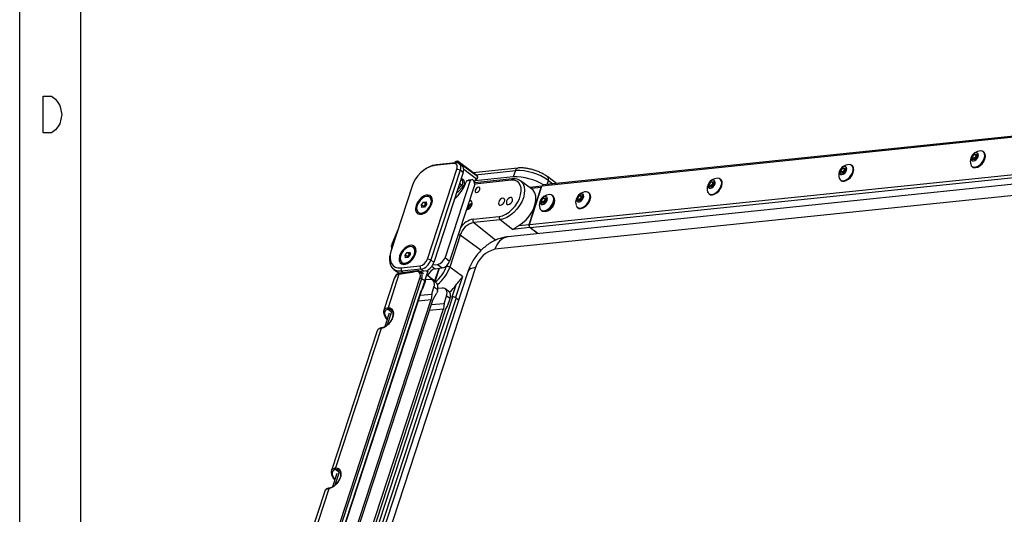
# Model space of a CAD drawing. Header units: millimetres. Extents: x 9 to 583, y 10 to 410.
# Tile 10 of 122: x 9 to 90, y 97 to 137. Entities that reach past the tile are written whole.
import ezdxf

# ---------------------------------------------------------------- set-up
doc = ezdxf.new("R2010")
doc.units = ezdxf.units.MM
doc.layers.add('SLD-0', color=179, linetype='Continuous')

msp = doc.modelspace()

# ---------------------------------------------------------------- linework, layer by layer
at = {"color": 8, "linetype": 'Continuous', "lineweight": 25}
for p, q in [((133.9948, 132.0952), (51.7077, 123.5652)), ((50.6774, 120.4165), (133.7741, 129.0304)), ((133.68, 128.7427), (50.747, 120.1457)), ((133.1888, 127.2417), (47.8599, 118.3964)), ((44.6786, 125.5597), (44.5934, 125.5026)), ((45.1028, 124.22), (45.2418, 124.115)), ((46.3556, 124.1382), (45.2962, 124.9384)), ((46.2737, 124.5059), (49.5282, 124.8433)), ((44.7865, 123.2536), (45.1199, 123.6107)), ((45.1199, 123.6107), (44.9688, 123.8105)), ((46.1601, 123.9288), (46.3556, 124.1382)), ((49.1853, 124.0501), (46.2083, 123.7415)), ((51.6485, 123.4692), (50.8212, 123.3834)), ((52.1239, 123.7004), (52.2331, 124.0341)), ((52.2331, 124.0341), (52.6084, 123.7506)), ((44.5519, 122.5364), (44.5681, 122.5242)), ((46.1284, 120.5992), (47.9355, 119.1518)), ((39.7456, 119.4773), (39.4795, 118.8282)), ((46.7192, 118.3023), (45.0152, 119.5473)), ((42.6921, 117.0206), (42.9719, 116.8093)), ((43.8895, 117.0018), (43.909, 117.0612)), ((40.2109, 116.5986), (40.3594, 116.4865)), ((42.0144, 116.5938), (41.7911, 116.7625)), ((42.2863, 116.3025), (42.3692, 116.2398)), ((42.94, 115.8087), (43.2778, 116.841)), ((45.2014, 116.1601), (44.6388, 114.4407)), ((42.9223, 115.7601), (42.94, 115.8087)), ((44.3638, 114.4948), (44.6926, 115.4997)), ((39.3898, 113.284), (39.0358, 112.2019)), ((39.3567, 113.2802), (39.1031, 113.4794)), ((39.4293, 113.4048), (39.4175, 113.3685)), ((35.097, 100.1645), (34.743, 99.0824)), ((35.064, 100.1606), (34.8103, 100.3599)), ((35.1365, 100.2853), (35.1247, 100.249))]:
    msp.add_line(p, q, dxfattribs=at)
at = {"color": 7, "linetype": 'Continuous', "lineweight": 25}
for p, q in [((134.0616, 132.1942), (51.8139, 123.6683)), ((133.5008, 128.1952), (48.922, 119.4276)), ((86.9504, 125.9372), (87.1256, 126.1666)), ((86.9825, 125.7293), (86.9504, 125.9372)), ((87.1153, 125.8127), (86.9504, 125.9372)), ((87.1153, 125.8127), (87.2029, 125.9274)), ((87.1259, 125.7442), (87.1153, 125.8127)), ((87.1256, 126.1666), (87.333, 126.1881)), ((87.2905, 126.0421), (87.1256, 126.1666)), ((87.3651, 125.9802), (87.1899, 125.7508)), ((87.2029, 125.9274), (87.2905, 126.0421)), ((87.2905, 126.0421), (87.3545, 126.0487)), ((87.333, 126.1881), (87.3651, 125.9802)), ((87.8949, 126.3544), (87.8467, 126.3908)), ((42.539, 125.1848), (42.4083, 125.1217)), ((44.4689, 125.4297), (42.8887, 125.2659)), ((42.8887, 125.2659), (43.0728, 125.345)), ((43.0728, 125.345), (44.653, 125.5088)), ((44.653, 125.5088), (44.4689, 125.4297)), ((44.6817, 125.5738), (44.5722, 125.5004)), ((44.8287, 125.5317), (44.8062, 125.5614)), ((46.3786, 124.4267), (44.8439, 125.5859)), ((44.8586, 125.5712), (44.8811, 125.5415)), ((46.3933, 124.412), (44.8586, 125.5712)), ((44.8811, 125.5415), (46.4158, 124.3822)), ((45.0988, 125.302), (44.9062, 125.4474)), ((49.7406, 125.0495), (46.0593, 124.6679)), ((76.1762, 124.8204), (76.3515, 125.0498)), ((76.3515, 125.0498), (76.5588, 125.0713)), ((76.5163, 124.9252), (76.3515, 125.0498)), ((76.5588, 125.0713), (76.5909, 124.8633)), ((77.1207, 125.2375), (77.0725, 125.2739)), ((86.9305, 125.1779), (86.9787, 125.1415)), ((87.1899, 125.7508), (86.9825, 125.7293)), ((42.3242, 117.6026), (44.7282, 124.9496)), ((44.9986, 124.8687), (42.5947, 117.5217)), ((45.2523, 124.677), (42.8484, 117.3301)), ((44.9986, 124.8687), (44.7282, 124.9496)), ((45.2523, 124.677), (44.9986, 124.8687)), ((49.3565, 124.3185), (46.2439, 123.9958)), ((46.3982, 124.4071), (46.3771, 124.4238)), ((46.4158, 124.3822), (46.3933, 124.412)), ((46.4206, 124.3774), (46.3982, 124.4071)), ((49.5282, 124.8433), (49.3565, 124.3185)), ((52.9046, 123.7814), (52.1869, 124.3235)), ((76.2084, 124.6124), (76.1762, 124.8204)), ((76.3411, 124.6958), (76.1762, 124.8204)), ((76.4157, 124.6339), (76.2084, 124.6124)), ((76.3411, 124.6958), (76.4287, 124.8105)), ((76.3517, 124.6273), (76.3411, 124.6958)), ((76.5909, 124.8633), (76.4157, 124.6339)), ((76.4287, 124.8105), (76.5163, 124.9252)), ((76.5163, 124.9252), (76.5804, 124.9319)), ((41.0807, 123.5575), (39.3635, 118.3097)), ((45.8293, 124.0231), (43.7687, 117.7257)), ((46.2098, 123.7357), (44.1492, 117.4383)), ((45.2208, 123.5132), (44.8152, 123.0786)), ((45.0755, 124.1365), (45.144, 124.0847)), ((45.8293, 124.0231), (45.5419, 123.9933)), ((45.7195, 124.0717), (46.0133, 124.1022)), ((46.0133, 124.1022), (45.8293, 124.0231)), ((46.0133, 124.1022), (46.1402, 124.0064)), ((46.2098, 123.7357), (46.1402, 124.0064)), ((46.1647, 123.911), (46.3698, 124.1307)), ((49.2915, 124.1532), (46.1852, 123.8312)), ((49.914, 124.0216), (49.9463, 124.0001)), ((50.8593, 123.3566), (49.9463, 124.0001)), ((50.6562, 120.4365), (51.6485, 123.4692)), ((50.6774, 120.4165), (51.7077, 123.5652)), ((51.7085, 123.5675), (50.7073, 123.4637)), ((65.4021, 123.7035), (65.5773, 123.9329)), ((65.4342, 123.4956), (65.4021, 123.7035)), ((65.567, 123.5789), (65.4021, 123.7035)), ((65.6416, 123.5171), (65.4342, 123.4956)), ((65.567, 123.5789), (65.6546, 123.6937)), ((65.5776, 123.5104), (65.567, 123.5789)), ((65.5773, 123.9329), (65.7847, 123.9544)), ((65.7422, 123.8084), (65.5773, 123.9329)), ((65.8168, 123.7465), (65.6416, 123.5171)), ((65.6546, 123.6937), (65.7422, 123.8084)), ((65.7422, 123.8084), (65.8062, 123.815)), ((65.7847, 123.9544), (65.8168, 123.7465)), ((66.3466, 124.1207), (66.2984, 124.1571)), ((76.1563, 124.0611), (76.2045, 124.0246)), ((42.5915, 122.617), (42.518, 122.6725)), ((51.6534, 122.3654), (51.8286, 122.5949)), ((51.8286, 122.5949), (52.0359, 122.6163)), ((51.9935, 122.4703), (51.8286, 122.5949)), ((52.0359, 122.6163), (52.0681, 122.4084)), ((52.5978, 122.7826), (52.5496, 122.819)), ((54.6202, 122.5595), (54.7795, 122.7992)), ((54.7795, 122.7992), (54.9945, 122.8478)), ((54.9443, 122.6746), (54.7795, 122.7992)), ((54.8647, 122.5548), (54.9443, 122.6746)), ((55.0504, 122.6568), (54.8911, 122.4171)), ((54.9443, 122.6746), (55.0389, 122.696)), ((54.9945, 122.8478), (55.0504, 122.6568)), ((55.5724, 123.0038), (55.5242, 123.0402)), ((65.3822, 122.9442), (65.4304, 122.9078)), ((41.8405, 122.0286), (42.0157, 122.2581)), ((41.8726, 121.8207), (41.8405, 122.0286)), ((42.0307, 121.8849), (41.8405, 122.0286)), ((42.08, 121.8422), (41.8726, 121.8207)), ((42.0157, 122.2581), (42.223, 122.2795)), ((42.206, 122.1143), (42.0157, 122.2581)), ((42.0307, 121.8849), (42.1183, 121.9996)), ((42.038, 121.8379), (42.0307, 121.8849)), ((42.2552, 122.0716), (42.08, 121.8422)), ((42.1183, 121.9996), (42.206, 122.1143)), ((42.206, 122.1143), (42.2479, 122.1187)), ((42.223, 122.2795), (42.2552, 122.0716)), ((51.6855, 122.1575), (51.6534, 122.3654)), ((51.8183, 122.2409), (51.6534, 122.3654)), ((51.8928, 122.179), (51.6855, 122.1575)), ((51.8183, 122.2409), (51.9059, 122.3556)), ((51.8288, 122.1724), (51.8183, 122.2409)), ((52.0681, 122.4084), (51.8928, 122.179)), ((51.9059, 122.3556), (51.9935, 122.4703)), ((51.9935, 122.4703), (52.0575, 122.4769)), ((54.6081, 121.8273), (54.6562, 121.7909)), ((54.6761, 122.3684), (54.6202, 122.5595)), ((54.7851, 122.4349), (54.6202, 122.5595)), ((54.8911, 122.4171), (54.6761, 122.3684)), ((54.7851, 122.4349), (54.8647, 122.5548)), ((54.7966, 122.3957), (54.7851, 122.4349)), ((41.5777, 121.4277), (41.6513, 121.3722)), ((41.8982, 121.3124), (42.0685, 121.3578)), ((46.0621, 120.8673), (48.217, 121.0907)), ((51.6335, 121.6061), (51.6817, 121.5697)), ((48.2833, 120.8225), (46.1284, 120.5992)), ((49.2859, 120.0194), (48.2833, 120.8225)), ((50.7225, 120.1683), (49.2859, 120.0194)), ((49.8264, 120.3505), (50.6562, 120.4365)), ((50.7237, 120.1674), (50.7225, 120.1683)), ((39.9075, 119.9943), (39.4213, 118.8083)), ((39.9293, 120.0389), (39.9075, 119.9943)), ((45.0152, 119.5473), (44.1566, 116.9234)), ((51.3627, 119.6806), (50.747, 120.1457)), ((51.335, 119.6778), (50.8125, 120.0962)), ((41.2465, 118.5062), (41.1729, 118.5618)), ((39.2903, 118.0192), (39.2653, 117.8763)), ((40.4954, 117.9179), (40.6706, 118.1473)), ((40.5275, 117.71), (40.4954, 117.9179)), ((40.6857, 117.7742), (40.4954, 117.9179)), ((40.7349, 117.7314), (40.5275, 117.71)), ((40.6706, 118.1473), (40.878, 118.1688)), ((40.8609, 118.0036), (40.6706, 118.1473)), ((40.6857, 117.7742), (40.7733, 117.8889)), ((40.6929, 117.7271), (40.6857, 117.7742)), ((40.9101, 117.9609), (40.7349, 117.7314)), ((40.7733, 117.8889), (40.8609, 118.0036)), ((40.8609, 118.0036), (40.9028, 118.0079)), ((40.878, 118.1688), (40.9101, 117.9609)), ((40.1413, 116.8694), (41.7215, 117.0332)), ((40.2326, 117.317), (40.3062, 117.2614)), ((40.5531, 117.2016), (40.7235, 117.247)), ((41.7911, 116.7625), (41.7215, 117.0332)), ((42.5947, 117.5217), (42.3242, 117.6026)), ((42.5947, 117.5217), (42.8484, 117.3301)), ((42.7508, 117.1132), (43.166, 117.1563)), ((43.166, 117.1563), (43.5465, 116.8688)), ((43.7687, 117.7257), (44.1492, 117.4383)), ((45.2014, 116.1601), (44.1566, 116.9234)), ((26.9634, 69.4729), (42.3945, 116.6332)), ((45.6391, 116.5595), (29.1548, 66.1806)), ((46.2716, 116.8956), (29.7873, 66.5167)), ((39.9983, 116.3524), (39.1034, 113.6173)), ((39.5778, 116.752), (40.0046, 116.4297)), ((40.1024, 116.4548), (40.0675, 116.4509)), ((41.5163, 116.6304), (40.0912, 116.4532)), ((40.1413, 116.8694), (40.2109, 116.5986)), ((41.7911, 116.7625), (40.2109, 116.5986)), ((41.7526, 116.5667), (41.7407, 116.5654)), ((42.0163, 116.3911), (41.7454, 116.5716)), ((42.3945, 116.6332), (41.7528, 116.5667)), ((42.3692, 116.2398), (42.94, 115.8087)), ((42.9632, 115.7701), (43.3149, 116.8448)), ((42.9719, 116.8093), (43.5465, 116.8688)), ((26.8402, 70.5469), (41.7197, 116.0213)), ((41.8527, 115.9825), (26.9732, 70.5081)), ((39.6125, 116.0007), (38.7627, 113.4036)), ((42.1581, 115.7791), (41.8527, 115.9825)), ((41.9867, 115.255), (42.1581, 115.7791)), ((42.5024, 115.9372), (42.1914, 115.9107)), ((43.0283, 115.6863), (42.7526, 115.8782)), ((43.174, 115.3002), (43.1671, 115.3939)), ((27.5032, 71.2401), (41.7926, 114.9109)), ((41.7453, 114.6491), (42.6796, 114.7316)), ((41.7926, 114.9109), (41.9867, 115.255)), ((42.6796, 114.7316), (42.6275, 114.2824)), ((42.6796, 114.7316), (42.8614, 115.2873)), ((42.7326, 114.203), (43.0839, 114.7778)), ((43.1714, 115.0714), (42.8614, 115.2873)), ((43.1457, 114.9338), (43.1222, 114.8618)), ((43.1714, 115.0714), (43.1667, 115.0308)), ((43.5331, 115.2197), (43.1789, 115.1894)), ((43.6943, 113.9651), (43.8921, 114.5697)), ((44.0822, 114.9525), (43.7833, 115.1606)), ((44.1838, 114.3666), (43.8921, 114.5697)), ((28.3376, 70.6098), (42.6275, 114.2824)), ((42.7326, 114.203), (28.4427, 70.5304)), ((28.9721, 67.3386), (44.4032, 114.4989)), ((44.6737, 114.418), (29.2426, 67.2577)), ((41.5955, 114.1913), (42.6275, 114.2824)), ((42.6239, 113.8707), (43.6943, 113.9651)), ((43.6943, 113.9651), (43.6422, 113.5159)), ((43.7754, 113.4085), (43.9797, 113.7428)), ((43.9797, 113.7428), (44.1838, 114.3666)), ((44.2133, 114.4792), (44.4032, 114.4989)), ((44.6737, 114.418), (44.886, 114.2577)), ((29.3523, 69.8433), (43.6422, 113.5159)), ((43.7754, 113.4085), (29.489, 69.7468)), ((39.2078, 113.1561), (38.8526, 112.0704)), ((39.1335, 113.4825), (39.1031, 113.4794)), ((39.4009, 113.3947), (39.3842, 113.4089)), ((42.4741, 113.4129), (43.6422, 113.5159)), ((38.2086, 111.7101), (34.4699, 100.284)), ((38.547, 111.9168), (34.8106, 100.4978)), ((34.9151, 100.0366), (34.5598, 98.9509)), ((34.8407, 100.363), (34.8103, 100.3599)), ((35.1081, 100.2752), (35.0914, 100.2894)), ((33.9158, 98.5906), (30.1771, 87.1645)), ((34.2542, 98.7973), (30.5178, 87.3782))]:
    msp.add_line(p, q, dxfattribs=at)
at = {"color": 7, "linetype": 'Continuous', "lineweight": 25, "flags": 128}
for points in [[(87.049, 125.6264), (87.1617, 125.6625), (87.2738, 125.7437), (87.3683, 125.8577), (87.4307, 125.987), (87.4515, 126.112), (87.4276, 126.2137), (87.3627, 126.2766), (87.2665, 126.2911), (87.1538, 126.255), (87.0416, 126.1737), (86.9472, 126.0598), (86.8848, 125.9304), (86.864, 125.8054), (86.8878, 125.7037), (86.9528, 125.6408), (87.049, 125.6264)], [(87.1711, 125.1196), (87.3504, 125.1696), (87.5335, 125.2798), (87.7024, 125.4394), (87.8405, 125.6328), (87.9345, 125.8409), (87.975, 126.0436), (87.9581, 126.2208), (87.8854, 126.3554), (87.7641, 126.434), (87.6526, 126.4515)], [(87.2193, 125.0832), (87.3986, 125.1332), (87.5817, 125.2434), (87.7506, 125.403), (87.8887, 125.5964), (87.9827, 125.8045), (88.0232, 126.0072), (88.0063, 126.1844), (87.9336, 126.319), (87.8949, 126.3544)], [(42.539, 125.1848), (42.7815, 125.2823), (43.0728, 125.345)], [(44.7282, 124.9496), (44.7534, 125.0511), (44.7611, 125.147), (44.7509, 125.2336), (44.7233, 125.3076), (44.6794, 125.3661), (44.6208, 125.4068), (44.5497, 125.4283), (44.4689, 125.4297)], [(44.653, 125.5088), (44.7607, 125.507), (44.8554, 125.4783), (44.9336, 125.424), (44.9922, 125.346), (45.029, 125.2474), (45.0425, 125.1319), (45.0323, 125.004), (44.9986, 124.8687)], [(44.8062, 125.5614), (44.7958, 125.5721), (44.7831, 125.5799), (44.7685, 125.5845), (44.7522, 125.5859), (44.7347, 125.5841), (44.7163, 125.579), (44.6974, 125.5708), (44.6786, 125.5597)], [(76.2748, 124.5095), (76.3876, 124.5456), (76.4997, 124.6268), (76.5941, 124.7408), (76.6565, 124.8701), (76.6774, 124.9952), (76.6535, 125.0969), (76.5885, 125.1597), (76.4923, 125.1742), (76.3796, 125.1381), (76.2675, 125.0569), (76.173, 124.9429), (76.1106, 124.8136), (76.0898, 124.6885), (76.1137, 124.5868), (76.1787, 124.524), (76.2748, 124.5095)], [(76.3969, 124.0028), (76.5763, 124.0528), (76.7593, 124.163), (76.9282, 124.3226), (77.0664, 124.5159), (77.1603, 124.7241), (77.2008, 124.9267), (77.1839, 125.104), (77.1113, 125.2385), (76.99, 125.3172), (76.8784, 125.3346)], [(76.4451, 123.9664), (76.6245, 124.0164), (76.8075, 124.1266), (76.9764, 124.2861), (77.1146, 124.4795), (77.2085, 124.6877), (77.249, 124.8903), (77.2321, 125.0676), (77.1595, 125.2021), (77.1207, 125.2375)], [(86.9787, 125.1415), (87.0612, 125.0983), (87.2193, 125.0832)], [(46.4206, 124.3774), (46.4202, 124.3779), (46.4158, 124.3822)], [(65.6228, 122.8859), (65.8021, 122.9359), (65.9852, 123.0461), (66.1541, 123.2057), (66.2922, 123.399), (66.3862, 123.6072), (66.4267, 123.8099), (66.4098, 123.9871), (66.3371, 124.1217), (66.2158, 124.2003), (66.1043, 124.2177)], [(45.1905, 124.0364), (45.181, 124.0491), (45.1367, 124.0921)], [(46.3557, 123.037), (46.4329, 123.0618), (46.5096, 123.1173), (46.5742, 123.1953), (46.6169, 123.2838), (46.6311, 123.3693), (46.6148, 123.4389), (46.5703, 123.4819), (46.5045, 123.4918), (46.4274, 123.4671), (46.3507, 123.4115), (46.2861, 123.3336), (46.2434, 123.2451), (46.2291, 123.1595), (46.2455, 123.0899), (46.2899, 123.0469), (46.3557, 123.037)], [(48.217, 121.0907), (48.4802, 121.1492), (48.7531, 121.2699), (49.0237, 121.4473), (49.2802, 121.6739), (49.5114, 121.9396), (49.7072, 122.2329), (49.859, 122.541), (49.9602, 122.8503), (50.0064, 123.1474), (49.9956, 123.4193), (49.9281, 123.6541), (49.8071, 123.8415), (49.6377, 123.9734), (49.4274, 124.0439), (49.1853, 124.0501)], [(65.5007, 123.3926), (65.6134, 123.4288), (65.7255, 123.51), (65.82, 123.6239), (65.8824, 123.7533), (65.9032, 123.8783), (65.8793, 123.98), (65.8144, 124.0429), (65.7182, 124.0574), (65.6055, 124.0212), (65.4933, 123.94), (65.3989, 123.826), (65.3365, 123.6967), (65.3157, 123.5717), (65.3395, 123.47), (65.4045, 123.4071), (65.5007, 123.3926)], [(65.671, 122.8495), (65.8503, 122.8995), (66.0334, 123.0097), (66.2023, 123.1693), (66.3404, 123.3626), (66.4344, 123.5708), (66.4749, 123.7734), (66.458, 123.9507), (66.3853, 124.0852), (66.3466, 124.1207)], [(76.2045, 124.0246), (76.2871, 123.9814), (76.4451, 123.9664)], [(42.6917, 122.1191), (42.7381, 122.3381), (42.7284, 122.534), (42.6633, 122.6908), (42.5481, 122.7959), (42.3922, 122.8408), (42.2082, 122.8217), (42.011, 122.7403), (41.8166, 122.6031), (41.6407, 122.4213), (41.4976, 122.2095), (41.3988, 121.985), (41.3525, 121.766), (41.3622, 121.5701), (41.4273, 121.4133), (41.5425, 121.3082), (41.6983, 121.2634), (41.8823, 121.2824), (42.0795, 121.3639), (42.274, 121.501), (42.4499, 121.6829), (42.593, 121.8946), (42.6917, 122.1191)], [(41.8246, 121.3679), (42.0087, 121.4193), (42.1965, 121.5324), (42.3699, 121.6961), (42.5117, 121.8946), (42.6081, 122.1082), (42.6496, 122.3162), (42.6323, 122.4981), (42.5577, 122.6362), (42.4333, 122.7169), (42.2711, 122.7324), (42.087, 122.681), (41.8991, 122.5679), (41.7258, 122.4042), (41.584, 122.2057), (41.4876, 121.9921), (41.446, 121.7841), (41.4634, 121.6022), (41.5379, 121.4641), (41.6624, 121.3834), (41.8246, 121.3679)], [(48.3053, 121.997), (48.4032, 122.0284), (48.5006, 122.0989), (48.5826, 122.1979), (48.6368, 122.3102), (48.6549, 122.4188), (48.6342, 122.5071), (48.5778, 122.5617), (48.4942, 122.5743), (48.3963, 122.5429), (48.299, 122.4724), (48.2169, 122.3734), (48.1628, 122.2611), (48.1447, 122.1525), (48.1654, 122.0642), (48.2218, 122.0096), (48.3053, 121.997)], [(48.9518, 122.064), (49.0497, 122.0954), (49.1471, 122.166), (49.2291, 122.2649), (49.2833, 122.3772), (49.3014, 122.4858), (49.2806, 122.5741), (49.2242, 122.6287), (49.1407, 122.6413), (49.0428, 122.6099), (48.9454, 122.5394), (48.8634, 122.4404), (48.8092, 122.3281), (48.7911, 122.2195), (48.8119, 122.1312), (48.8683, 122.0766), (48.9518, 122.064)], [(49.8264, 120.3505), (50.1241, 120.5555), (50.4051, 120.8119), (50.6577, 121.109), (50.8716, 121.4348), (51.0379, 121.7757), (51.1498, 122.1178), (51.2028, 122.447), (51.1946, 122.7498), (51.1255, 123.0136), (50.9985, 123.2277), (50.8593, 123.3566)], [(51.752, 122.0546), (51.8647, 122.0907), (51.9768, 122.1719), (52.0713, 122.2859), (52.1337, 122.4152), (52.1545, 122.5403), (52.1306, 122.642), (52.0656, 122.7048), (51.9695, 122.7193), (51.8567, 122.6832), (51.7446, 122.6019), (51.6502, 122.488), (51.5878, 122.3586), (51.5669, 122.2336), (51.5908, 122.1319), (51.6558, 122.0691), (51.752, 122.0546)], [(51.8741, 121.5479), (52.0534, 121.5979), (52.2365, 121.7081), (52.4053, 121.8676), (52.5435, 122.061), (52.6374, 122.2692), (52.6779, 122.4718), (52.661, 122.6491), (52.5884, 122.7836), (52.4671, 122.8622), (52.3556, 122.8797)], [(51.9223, 121.5114), (52.1016, 121.5615), (52.2847, 121.6717), (52.4535, 121.8312), (52.5917, 122.0246), (52.6856, 122.2328), (52.7261, 122.4354), (52.7092, 122.6127), (52.6366, 122.7472), (52.5978, 122.7826)], [(54.4972, 121.9954), (54.5705, 121.8615), (54.6922, 121.7835), (54.8506, 121.7692), (55.0301, 121.82), (55.2131, 121.9308), (55.3817, 122.0909), (55.5195, 122.2845), (55.6128, 122.4928), (55.6527, 122.6952), (55.6351, 122.8721), (55.5618, 123.006), (55.44, 123.084), (55.3301, 123.1009)], [(54.5508, 122.389), (54.6006, 122.3094), (54.6861, 122.2753), (54.7943, 122.2919), (54.9088, 122.3567), (55.0121, 122.4597), (55.0884, 122.5853), (55.1262, 122.7144), (55.1198, 122.8273), (55.07, 122.9068), (54.9845, 122.9409), (54.8763, 122.9243), (54.7618, 122.8596), (54.6585, 122.7566), (54.5822, 122.631), (54.5443, 122.5019), (54.5508, 122.389)], [(54.6562, 121.7909), (54.7404, 121.7471), (54.8988, 121.7328), (55.0783, 121.7836), (55.2613, 121.8944), (55.4299, 122.0545), (55.5677, 122.2481), (55.661, 122.4564), (55.7008, 122.6588), (55.6833, 122.8357), (55.61, 122.9696), (55.5724, 123.0038)], [(65.4304, 122.9078), (65.5129, 122.8645), (65.671, 122.8495)], [(45.5221, 121.6341), (45.5501, 121.6354), (45.6747, 121.6753), (45.7987, 121.7651), (45.9031, 121.891), (45.972, 122.034), (45.995, 122.1722), (45.9686, 122.2846), (45.8968, 122.3541), (45.7905, 122.3701), (45.7614, 122.3655)], [(51.9268, 121.5119), (51.9295, 121.5113), (52.0803, 121.5096), (52.2478, 121.5691), (52.4146, 121.6837), (52.5634, 121.8414), (52.6788, 122.0259), (52.7487, 122.218), (52.7661, 122.3979), (52.7289, 122.5468), (52.7204, 122.5626)], [(41.6513, 121.3722), (41.736, 121.3278), (41.8982, 121.3124)], [(51.6817, 121.5697), (51.7642, 121.5265), (51.9223, 121.5114)], [(41.3467, 118.0083), (41.393, 118.2273), (41.3833, 118.4232), (41.3182, 118.5801), (41.2031, 118.6852), (41.0472, 118.73), (40.8632, 118.7109), (40.666, 118.6295), (40.4715, 118.4923), (40.2956, 118.3105), (40.1525, 118.0988), (40.0538, 117.8743), (40.0074, 117.6552), (40.0171, 117.4593), (40.0822, 117.3025), (40.1974, 117.1974), (40.3533, 117.1526), (40.5373, 117.1717), (40.7345, 117.2531), (40.9289, 117.3903), (41.1048, 117.5721), (41.2479, 117.7838), (41.3467, 118.0083)], [(40.4795, 117.2571), (40.6636, 117.3085), (40.8515, 117.4216), (41.0248, 117.5854), (41.1666, 117.7838), (41.263, 117.9974), (41.3046, 118.2054), (41.2872, 118.3873), (41.2127, 118.5254), (41.0882, 118.6061), (40.926, 118.6216), (40.7419, 118.5702), (40.554, 118.4571), (40.3807, 118.2934), (40.2389, 118.0949), (40.1425, 117.8813), (40.1009, 117.6733), (40.1183, 117.4914), (40.1929, 117.3533), (40.3173, 117.2726), (40.4795, 117.2571)], [(40.2109, 116.5986), (39.9416, 116.6032), (39.7047, 116.6748), (39.5093, 116.8107), (39.3628, 117.0057), (39.2708, 117.2523), (39.237, 117.5409), (39.2627, 117.8606), (39.2653, 117.8763)], [(39.3635, 118.3097), (39.2879, 118.0051), (39.2648, 117.7174), (39.2952, 117.4576), (39.378, 117.2357), (39.5098, 117.0602), (39.6858, 116.9379), (39.899, 116.8735), (40.1413, 116.8694)], [(40.3062, 117.2614), (40.3909, 117.217), (40.5531, 117.2016)], [(39.1034, 113.6173), (39.2782, 113.5929), (39.4159, 113.5055), (39.5062, 113.3618), (39.542, 113.1727), (39.5207, 112.9524), (39.444, 112.7179), (39.3176, 112.4868), (39.1511, 112.2767), (38.9572, 112.1035), (38.7506, 111.9805), (38.547, 111.9168)], [(34.8106, 100.4978), (34.9854, 100.4734), (35.1232, 100.386), (35.2134, 100.2423), (35.2492, 100.0531), (35.2279, 99.8329), (35.1512, 99.5984), (35.0248, 99.3673), (34.8583, 99.1572), (34.6644, 98.984), (34.4578, 98.8609), (34.2542, 98.7973)]]:
    msp.add_lwpolyline(points, dxfattribs=at)
at = {"color": 8, "linetype": 'Continuous', "lineweight": 25, "flags": 128}
for points in [[(44.8442, 125.5857), (44.8456, 125.5846), (44.8586, 125.5712)], [(46.3933, 124.412), (46.3803, 124.4254), (46.3786, 124.4267)], [(46.3982, 124.4071), (46.3977, 124.4077), (46.3933, 124.412)], [(45.2418, 124.115), (45.2279, 124.1018), (45.2131, 124.091), (45.1979, 124.0831), (45.183, 124.0783), (45.1689, 124.0768), (45.1562, 124.0786), (45.1453, 124.0838), (45.144, 124.0847)], [(49.9463, 124.0001), (50.0297, 123.9311), (50.1683, 123.7466), (50.2552, 123.5134), (50.2872, 123.2404), (50.2629, 122.938), (50.1834, 122.6179), (50.0517, 122.2924), (49.8728, 121.974), (49.6536, 121.675), (49.4026, 121.4067), (49.1294, 121.1796), (48.8445, 121.0024), (48.5587, 120.8818), (48.2833, 120.8225)], [(44.8152, 123.0786), (44.7431, 123.0126), (44.6969, 122.9795)], [(39.9187, 120.0062), (39.911, 120.0001), (39.9075, 119.9943)], [(39.4795, 118.8282), (39.4553, 118.8271), (39.4368, 118.8223), (39.4249, 118.814), (39.4213, 118.8082)], [(46.2716, 116.8956), (46.0414, 116.8552), (45.8568, 116.7869), (45.7233, 116.6928), (45.645, 116.5758), (45.6391, 116.5595)], [(42.94, 115.8087), (42.951, 115.7992), (42.9588, 115.7898), (42.9631, 115.7808), (42.9638, 115.7726), (42.9632, 115.7702)], [(39.3842, 113.4089), (39.3044, 113.4552), (39.1335, 113.4825)], [(35.0914, 100.2894), (35.0116, 100.3357), (34.8407, 100.363)]]:
    msp.add_lwpolyline(points, dxfattribs=at)
at = {"color": 7, "linetype": 'Continuous', "lineweight": 25}
for centre, radius, start, end in [((87.6505, 125.5865), 0.865, 161.88158, 196.004021), ((87.6505, 125.5865), 0.865, 89.863911, 161.88158), ((87.4573, 125.7191), 0.3288, 140.698146, 175.566269), ((87.4763, 125.7285), 0.3381, 110.986459, 143.966082), ((43.459, 122.8513), 2.481, 103.289805, 163.463142), ((44.8381, 125.5356), 0.041, 60.088467, 141.123188), ((44.8606, 125.5059), 0.041, 60.088467, 141.123188), ((44.7058, 124.9051), 0.5922, 337.347412, 27.834264), ((76.8764, 124.4696), 0.865, 89.863911, 161.88158), ((87.1213, 125.4285), 0.3128, 194.90451, 279.148356), ((46.2197, 124.3012), 0.2122, 309.829673, 22.455077), ((49.5185, 119.9129), 4.4085, 58.442715, 92.106157), ((49.7018, 120.4979), 4.3489, 54.40424, 92.287578), ((66.1022, 123.3528), 0.865, 89.863911, 161.88158), ((76.8764, 124.4696), 0.865, 161.88158, 196.004021), ((76.3472, 124.3116), 0.3128, 194.90451, 279.148356), ((76.6831, 124.6023), 0.3288, 140.698146, 175.566269), ((76.7021, 124.6116), 0.3381, 110.986459, 143.966082), ((42.2583, 125.1124), 3.4691, 310.621996, 341.18034), ((45.5854, 123.9917), 0.6015, 219.297316, 232.692959), ((44.9636, 123.8234), 0.403, 309.668423, 46.340246), ((51.8041, 123.425), 0.1617, 128.610798, 164.139998), ((51.8382, 123.537), 0.1335, 100.476779, 167.83452), ((66.1022, 123.3528), 0.865, 161.88158, 196.004021), ((65.909, 123.4854), 0.3288, 140.698146, 175.566269), ((65.928, 123.4948), 0.3381, 110.986459, 143.966082), ((42.3021, 122.3045), 0.4259, 348.487217, 47.193189), ((52.3535, 122.0147), 0.865, 89.863911, 161.88158), ((55.3281, 122.2359), 0.865, 127.611812, 196.004021), ((55.3281, 122.2359), 0.865, 89.863911, 127.611812), ((55.1532, 122.376), 0.3394, 109.655062, 148.208009), ((65.573, 123.1947), 0.3128, 194.90451, 279.148356), ((42.3937, 121.7812), 0.3515, 141.577734, 170.565961), ((42.4001, 121.7925), 0.3497, 115.503987, 143.682582), ((46.1869, 121.6126), 0.5885, 109.019696, 176.848236), ((46.1154, 121.6665), 0.4465, 106.621065, 179.246867), ((52.3535, 122.0147), 0.865, 161.88158, 196.004021), ((51.8243, 121.8567), 0.3128, 194.90451, 279.148356), ((52.1603, 122.1474), 0.3288, 140.698146, 175.566269), ((52.1793, 122.1567), 0.3381, 110.986459, 143.966082), ((55.1312, 122.3682), 0.3253, 144.997841, 174.715153), ((48.4607, 121.0087), 0.2571, 161.395817, 226.377156), ((46.4796, 119.1125), 1.5276, 103.289805, 163.463142), ((46.3058, 120.7853), 0.2571, 161.395817, 226.377156), ((50.8999, 120.3545), 0.2571, 161.395817, 226.377156), ((50.9193, 120.3343), 0.2554, 161.240625, 227.593188), ((41.0487, 117.6704), 0.3515, 141.577734, 170.565961), ((41.055, 117.6818), 0.3497, 115.503987, 143.682582), ((40.957, 118.1937), 0.4259, 348.487219, 47.193189), ((48.3609, 116.2753), 2.1794, 103.289805, 163.463142), ((41.5314, 117.838), 0.827, 283.289805, 343.463142), ((41.5376, 117.8356), 1.1027, 283.289805, 343.463142), ((41.7245, 117.6885), 1.1796, 294.401106, 342.312245), ((42.9759, 117.9611), 0.827, 283.289805, 343.463142), ((43.3564, 117.6737), 0.827, 283.289805, 343.463142), ((43.9067, 116.566), 0.4361, 55.027532, 92.253805), ((41.5899, 116.5498), 0.0804, 88.508479, 158.698205), ((43.162, 116.0044), 0.827, 103.289805, 163.463142), ((41.7283, 115.8032), 0.2182, 55.233844, 92.244219), ((42.1864, 117.2375), 3.0497, 309.883476, 325.261885), ((44.4206, 114.0644), 0.4349, 54.40424, 92.287578), ((39.1836, 113.5746), 0.1247, 161.84577, 229.753254), ((38.5748, 111.8952), 0.0685, 100.70614, 166.802001), ((34.8908, 100.4551), 0.1247, 161.84577, 229.753254), ((34.282, 98.7757), 0.0685, 100.70614, 166.802001)]:
    msp.add_arc(centre, radius, start, end, dxfattribs=at)
at = {"color": 8, "linetype": 'Continuous', "lineweight": 25}
for centre, radius, start, end in [((44.6912, 125.5643), 0.0134, 135.031213, 199.965231), ((44.7571, 125.4822), 0.087, 0.861815, 34.667946), ((44.7758, 125.474), 0.125, 350.184336, 32.649026), ((49.7892, 124.787), 0.267, 100.474157, 167.834728), ((52.0076, 124.1465), 0.2519, 333.511143, 44.663143), ((44.8988, 123.8661), 0.3378, 310.885117, 30.282616), ((46.3731, 124.1543), 0.0238, 222.559105, 262.118611), ((49.316, 124.0217), 0.1338, 100.562989, 167.746508), ((45.2198, 123.6023), 0.6618, 224.601101, 232.307533), ((46.3794, 119.2908), 1.6082, 101.377098, 145.576536), ((44.7587, 119.1736), 0.4533, 55.538929, 76.898079), ((49.1827, 118.0965), 1.3564, 101.081261, 167.230038), ((39.8103, 118.6725), 0.3656, 154.79238, 193.357293), ((41.3747, 117.8559), 2.6559, 306.812662, 341.241202), ((41.3377, 117.8831), 2.9778, 307.397002, 341.19877)]:
    msp.add_arc(centre, radius, start, end, dxfattribs=at)
at = {"color": 7, "linetype": 'Continuous', "lineweight": 25}
for centre, major_axis, ratio, start_param, end_param in [((45.0582, 124.3301), (-0.3358, 1.0711), 0.5069978, 5.45776, 5.6657144), ((43.9617, 123.8295), (2.5658, 0.8045), 0.1443362, 5.3298599, 5.4208946), ((41.2164, 115.9684), (0.4227, 0.5589), 0.6062871, 5.2284561, 6.5944003), ((41.2798, 115.9205), (0.4781, 0.6423), 0.6051189, 6.162883, 6.3148008), ((41.5969, 115.7093), (0.472, 0.6465), 0.5882742, 5.2174587, 5.6200885), ((42.2733, 115.2371), (0.4933, 0.6308), 0.6242428, 5.2380479, 6.8088442), ((42.5617, 115.0364), (0.4716, 0.6464), 0.5889764, 5.6514026, 6.2962318), ((42.8684, 115.0535), (-0.0414, 0.3979), 0.6918013, 3.8774901, 4.1391992), ((42.892, 115.1254), (-0.0414, 0.3979), 0.6919151, 4.1393949, 4.4011041), ((42.6107, 115.0022), (0.2501, 0.7816), 0.6529314, 5.0051651, 5.3008178), ((43.304, 114.5195), (0.4933, 0.6308), 0.6242428, 5.2380479, 6.8088442), ((43.6092, 114.307), (0.4821, 0.6389), 0.6067299, 5.2266034, 6.3063891)]:
    msp.add_ellipse(centre, major_axis=major_axis, ratio=ratio, start_param=start_param, end_param=end_param, dxfattribs=at)
at = {"color": 8, "linetype": 'Continuous', "lineweight": 25}
msp.add_ellipse((41.2798, 115.9205), major_axis=(0.4781, 0.6423), ratio=0.6051189, start_param=5.2237811, end_param=6.162883, dxfattribs=at)
at = {"color": 7, "linetype": 'Continuous', "lineweight": 25}
for points, knots in [([(44.8424, 125.5831), (44.8366, 125.5884), (44.819, 125.6044), (44.7763, 125.6092), (44.7275, 125.6005), (44.6962, 125.5822), (44.6817, 125.5738)], [0, 0, 0, 0, 0.1440183, 0.4330953, 0.7382145, 1, 1, 1, 1]), ([(52.1869, 124.3235), (52.1439, 124.3547), (52.0183, 124.4459), (51.7809, 124.5849), (51.472, 124.7318), (51.1456, 124.8552), (50.8113, 124.9528), (50.4776, 125.0221), (50.1531, 125.0599), (49.9095, 125.0641), (49.7773, 125.0527), (49.7406, 125.0495)], [0, 0, 0, 0, 0.067062, 0.1957285, 0.32202, 0.4468992, 0.5713752, 0.6962193, 0.8222242, 0.950651, 1, 1, 1, 1]), ([(46.3698, 124.1307), (46.3821, 124.1455), (46.4106, 124.1796), (46.4394, 124.2439), (46.448, 124.3092), (46.4367, 124.3539), (46.4238, 124.3728), (46.4206, 124.3774)], [0, 0, 0, 0, 0.1926526, 0.4456397, 0.7088188, 0.9295946, 1, 1, 1, 1]), ([(49.9048, 124.0204), (49.8894, 124.0321), (49.8138, 124.0901), (49.6432, 124.1407), (49.45, 124.1654), (49.3293, 124.1561), (49.2915, 124.1532)], [0, 0, 0, 0, 0.0937864, 0.4614749, 0.8313018, 1, 1, 1, 1]), ([(49.2859, 120.0194), (49.2866, 120.0197), (49.3716, 120.0586), (49.5247, 120.1577), (49.7364, 120.293), (49.8264, 120.3505)], [0, 0, 0, 0, 0.00438383, 0.57701817, 1, 1, 1, 1]), ([(48.922, 119.4276), (48.8053, 119.4114), (48.5518, 119.3763), (48.1685, 119.2613), (47.7728, 119.091), (47.386, 118.8657), (47.0148, 118.5891), (46.6679, 118.266), (46.3525, 117.903), (46.0742, 117.5056), (45.8443, 117.0883), (45.7091, 116.7676), (45.6501, 116.5922), (45.6391, 116.5595)], [0, 0, 0, 0, 0.0791293, 0.1718322, 0.2671629, 0.3656488, 0.4665225, 0.5685599, 0.6711111, 0.7743355, 0.8787332, 0.9774435, 1, 1, 1, 1]), ([(39.4213, 118.8083), (39.4096, 118.7753), (39.3756, 118.68), (39.3593, 118.5444), (39.3893, 118.4542), (39.4002, 118.4216)], [0, 0, 0, 0, 0.2523343, 0.7295282, 1, 1, 1, 1]), ([(40.0655, 116.4499), (40.01, 116.4354), (39.8964, 116.4056), (39.7208, 116.2631), (39.6538, 116.0988), (39.6087, 115.9881)], [0, 0, 0, 0, 0.2376895, 0.4864627, 1, 1, 1, 1]), ([(39.972, 116.3493), (39.9116, 116.3317), (39.7882, 116.296), (39.6698, 116.1693), (39.6449, 116.0483), (39.6337, 115.9941)], [0, 0, 0, 0, 0.3458608, 0.7067961, 1, 1, 1, 1]), ([(39.9983, 116.3524), (39.9983, 116.3524), (39.9894, 116.3515), (39.9807, 116.3504), (39.972, 116.3493)], [0, 0, 0, 0, 0.0003215, 1, 1, 1, 1]), ([(41.515, 116.579), (41.2302, 116.5314), (40.7219, 116.4463), (40.2194, 116.3811), (39.9983, 116.3524)], [0, 0, 0, 0, 0.5602052, 1, 1, 1, 1]), ([(39.9983, 116.3524), (40.0071, 116.3727), (40.0253, 116.4148), (40.0725, 116.4516), (40.127, 116.4614), (40.1614, 116.4434), (40.178, 116.4347)], [0, 0, 0, 0, 0.24055407, 0.5, 0.75944593, 1, 1, 1, 1]), ([(41.6065, 116.6277), (41.5939, 116.63), (41.5631, 116.6355), (41.535, 116.6298), (41.5184, 116.6264)], [0, 0, 0, 0, 0.4111428, 1, 1, 1, 1]), ([(41.8097, 116.5098), (41.804, 116.5184), (41.7693, 116.5697), (41.6894, 116.6086), (41.6166, 116.6249), (41.5944, 116.6298)], [0, 0, 0, 0, 0.1216921, 0.7318707, 1, 1, 1, 1]), ([(44.6926, 115.4997), (44.769, 115.5994), (44.949, 115.8343), (45.1192, 116.0406), (45.2008, 116.1592), (45.2014, 116.1601)], [0, 0, 0, 0, 0.4229818, 0.9956162, 1, 1, 1, 1]), ([(38.7654, 113.4022), (38.7626, 113.3967), (38.7385, 113.3491), (38.7405, 113.2421), (38.7658, 113.0818), (38.8475, 112.8873), (38.936, 112.7247), (39.0125, 112.625), (39.0276, 112.6053)], [0, 0, 0, 0, 0.0221345, 0.189295, 0.3887561, 0.6278238, 0.9262371, 1, 1, 1, 1]), ([(39.0652, 113.6134), (39.0778, 113.615), (39.0904, 113.6166), (39.1034, 113.6173), (39.1034, 113.6173)], [0, 0, 0, 0, 0.9997827, 1, 1, 1, 1]), ([(39.3937, 113.3918), (39.4114, 113.377), (39.4571, 113.3388), (39.4991, 113.2257), (39.5126, 113.0606), (39.4783, 112.8626), (39.3963, 112.6586), (39.3209, 112.5155), (39.2683, 112.4526), (39.2658, 112.4495)], [0, 0, 0, 0, 0.1083026, 0.2785495, 0.4604822, 0.6374994, 0.8139519, 0.9909443, 1, 1, 1, 1]), ([(39.2658, 112.4495), (39.2199, 112.3905), (39.1257, 112.2695), (38.9549, 112.1239), (38.7799, 112.0196), (38.6598, 111.9791), (38.6022, 111.969), (38.5944, 111.9676)], [0, 0, 0, 0, 0.2358938, 0.4840732, 0.7306901, 0.9637789, 1, 1, 1, 1]), ([(38.5604, 111.9602), (38.5438, 111.9581), (38.4693, 111.9487), (38.3567, 111.9025), (38.2495, 111.8128), (38.2211, 111.7355), (38.2077, 111.6991)], [0, 0, 0, 0, 0.0878519, 0.3933235, 0.7142132, 1, 1, 1, 1]), ([(38.547, 111.9168), (38.547, 111.9168), (38.5336, 111.9147), (38.5208, 111.9128), (38.5081, 111.9109)], [0, 0, 0, 0, 0.0002173, 1, 1, 1, 1]), ([(38.6069, 111.9698), (38.5939, 111.9675), (38.5774, 111.9647), (38.5647, 111.9631), (38.5621, 111.9627)], [0, 0, 0, 0, 0.7906753, 1, 1, 1, 1]), ([(34.4726, 100.2827), (34.4698, 100.2772), (34.4458, 100.2296), (34.4477, 100.1226), (34.473, 99.9623), (34.5548, 99.7678), (34.6433, 99.6052), (34.7197, 99.5055), (34.7348, 99.4857)], [0, 0, 0, 0, 0.0221345, 0.189295, 0.3887561, 0.6278238, 0.9262371, 1, 1, 1, 1]), ([(34.7724, 100.4939), (34.785, 100.4955), (34.7976, 100.4971), (34.8106, 100.4978), (34.8106, 100.4978)], [0, 0, 0, 0, 0.9997827, 1, 1, 1, 1]), ([(35.1009, 100.2723), (35.1186, 100.2574), (35.1643, 100.2193), (35.2063, 100.1062), (35.2198, 99.9411), (35.1855, 99.7431), (35.1035, 99.5391), (35.0281, 99.396), (34.9755, 99.3331), (34.973, 99.33)], [0, 0, 0, 0, 0.1083026, 0.2785495, 0.4604822, 0.6374994, 0.8139519, 0.9909443, 1, 1, 1, 1]), ([(34.973, 99.33), (34.9271, 99.271), (34.8329, 99.15), (34.6621, 99.0044), (34.4871, 98.9001), (34.367, 98.8596), (34.3094, 98.8495), (34.3016, 98.8481)], [0, 0, 0, 0, 0.23589378, 0.48407321, 0.73069005, 0.9637789, 1, 1, 1, 1]), ([(34.2676, 98.8407), (34.251, 98.8386), (34.1765, 98.8292), (34.0639, 98.783), (33.9567, 98.6933), (33.9283, 98.616), (33.9149, 98.5796)], [0, 0, 0, 0, 0.0878519, 0.3933235, 0.7142132, 1, 1, 1, 1]), ([(34.2542, 98.7973), (34.2542, 98.7973), (34.2408, 98.7952), (34.228, 98.7933), (34.2153, 98.7913)], [0, 0, 0, 0, 0.0002173, 1, 1, 1, 1]), ([(34.3141, 98.8503), (34.3011, 98.848), (34.2846, 98.8452), (34.2719, 98.8436), (34.2693, 98.8432)], [0, 0, 0, 0, 0.7906753, 1, 1, 1, 1])]:
    msp.add_open_spline(points, degree=3, knots=knots, dxfattribs=at)
at = {"color": 8, "linetype": 'Continuous', "lineweight": 25}
for points, knots in [([(39.972, 116.3493), (39.9809, 116.3691), (39.9994, 116.4104), (40.0357, 116.4438), (40.0603, 116.4461), (40.066, 116.4466)], [0, 0, 0, 0, 0.4164227, 0.8655503, 1, 1, 1, 1]), ([(41.515, 116.579), (41.515, 116.579), (41.5131, 116.5921), (41.5121, 116.6123), (41.5143, 116.6274), (41.516, 116.6288), (41.5165, 116.6292)], [0, 0, 0, 0, 0.0000957, 0.4330143, 0.8102864, 1, 1, 1, 1]), ([(38.7654, 113.4025), (38.7897, 113.456), (38.834, 113.5534), (38.9933, 113.5948), (39.0652, 113.6134)], [0, 0, 0, 0, 0.5490928, 1, 1, 1, 1]), ([(39.1031, 113.4794), (39.0396, 113.4622), (38.8924, 113.4224), (38.8158, 113.29), (38.8085, 113.1332), (38.8639, 112.9193), (38.9684, 112.7477), (39.0372, 112.6346)], [0, 0, 0, 0, 0.1474388, 0.3415988, 0.5060809, 0.6746728, 1, 1, 1, 1]), ([(38.5081, 111.9109), (38.4364, 111.8927), (38.2775, 111.8526), (38.2348, 111.7599), (38.2113, 111.709)], [0, 0, 0, 0, 0.4509072, 1, 1, 1, 1]), ([(34.4726, 100.283), (34.4969, 100.3365), (34.5412, 100.4339), (34.7005, 100.4753), (34.7724, 100.4939)], [0, 0, 0, 0, 0.5490928, 1, 1, 1, 1]), ([(34.8103, 100.3599), (34.7468, 100.3427), (34.5996, 100.3028), (34.523, 100.1705), (34.5157, 100.0137), (34.5711, 99.7998), (34.6756, 99.6281), (34.7444, 99.5151)], [0, 0, 0, 0, 0.1474388, 0.3415988, 0.5060809, 0.6746728, 1, 1, 1, 1]), ([(34.2153, 98.7913), (34.1436, 98.7732), (33.9847, 98.7331), (33.942, 98.6404), (33.9185, 98.5895)], [0, 0, 0, 0, 0.4509072, 1, 1, 1, 1])]:
    msp.add_open_spline(points, degree=3, knots=knots, dxfattribs=at)
at = {"color": 7, "linetype": 'Continuous', "lineweight": 25}
for points in [[(39.1034, 113.6173), (39.1002, 113.6052), (39.0937, 113.5811), (39.0975, 113.5414), (39.1105, 113.5055), (39.1259, 113.4902), (39.1335, 113.4825)], [(38.547, 111.9168), (38.5512, 111.9274), (38.5595, 111.9485), (38.582, 111.9662), (38.6084, 111.9709), (38.6256, 111.9614), (38.6343, 111.9567)], [(34.8106, 100.4978), (34.8074, 100.4857), (34.8009, 100.4615), (34.8047, 100.4219), (34.8178, 100.386), (34.8331, 100.3707), (34.8407, 100.363)], [(34.2542, 98.7973), (34.2584, 98.8079), (34.2667, 98.829), (34.2893, 98.8467), (34.3156, 98.8514), (34.3329, 98.8419), (34.3415, 98.8372)]]:
    msp.add_open_spline(points, degree=3, dxfattribs=at)
at = {"layer": 'SLD-0', "color": 179, "linetype": 'Continuous'}
for p, q in [((8.9361, 9.9562), (8.9361, 409.9562)), ((13.9361, 9.9562), (13.9361, 404.9562))]:
    msp.add_line(p, q, dxfattribs=at)
at = {"layer": 'SLD-0', "color": 250, "linetype": 'Continuous'}
for p, q in [((10.8665, 130.9257), (11.5415, 130.9257)), ((10.8665, 127.9257), (10.8665, 130.9257)), ((11.5415, 130.9257), (11.879, 130.6757)), ((11.879, 130.6757), (12.0478, 130.4257)), ((12.0478, 130.4257), (12.2165, 130.1757)), ((12.2165, 130.1757), (12.3853, 129.4257)), ((12.3853, 129.4257), (12.2165, 128.6757)), ((12.0478, 128.4257), (11.879, 128.1757)), ((12.2165, 128.6757), (12.0478, 128.4257)), ((11.5415, 127.9257), (10.8665, 127.9257)), ((11.879, 128.1757), (11.5415, 127.9257))]:
    msp.add_line(p, q, dxfattribs=at)

doc.saveas('drawing.dxf')
